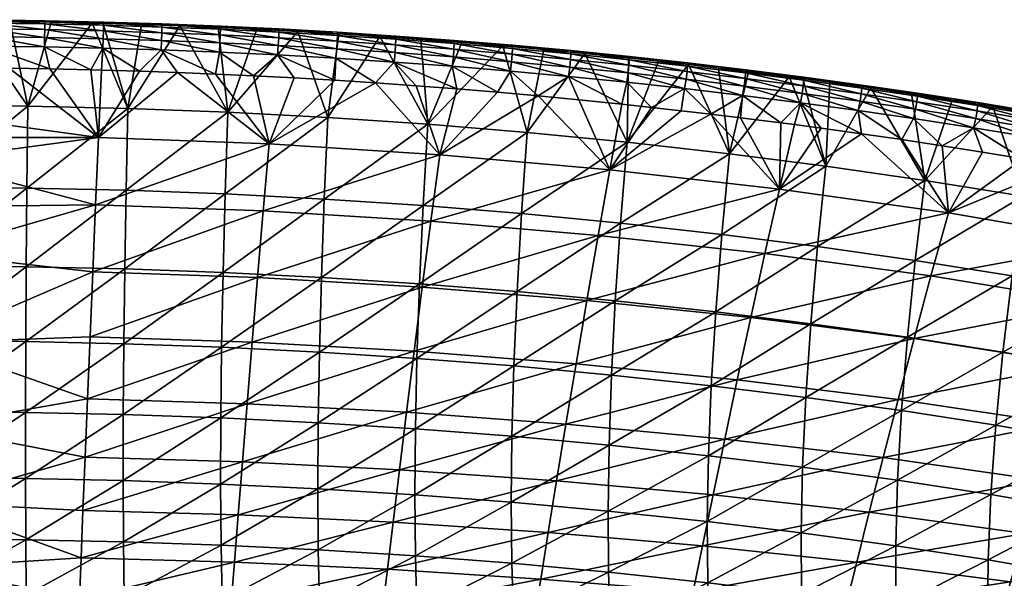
# Model space of a CAD drawing. Header units: millimetres. Extents: x -296 to 288, y -759 to -173.
# Tile 182 of 224: x 4 to 82, y -218 to -173. Entities that reach past the tile are written whole.
import ezdxf

# ---------------------------------------------------------------- set-up
doc = ezdxf.new("R2010")
doc.units = ezdxf.units.MM
doc.header["$MEASUREMENT"] = 0
doc.layers.add('Výchozí', color=7, linetype='Continuous', true_color=0x000000)

msp = doc.modelspace()

# ---------------------------------------------------------------- meshes
at = {"layer": 'Výchozí'}
mesh = msp.add_polyface(dxfattribs=at)
corners = [(-3.632, -173.373, 198.015), (-3.632, -173.487, 196.234), (-6.885, -173.497, 196.234), (-8.264, -173.647, 198.881), (-8.261, -174.097, 199.665), (-3.632, -174.076, 199.657), (-3.632, -173.373, 198.015), (-8.263, -173.394, 198.024), (-3.632, -175.444, 200.804), (-8.256, -174.717, 200.32), (5.633, -173.709, 198.891), (5.632, -173.456, 198.033), (1, -173.394, 198.024), (1.001, -173.647, 198.881), (5.628, -174.158, 199.672), (0.998, -174.097, 199.665), (5.617, -174.778, 200.326), (0.993, -174.717, 200.32), (5.599, -175.523, 200.811), (10.27, -173.811, 198.9), (10.27, -173.558, 198.042), (10.263, -174.26, 199.68), (10.246, -174.879, 200.331), (14.894, -173.953, 198.909), (14.884, -174.402, 199.687), (14.861, -175.019, 200.336), (-3.632, -173.373, 198.015), (-0.378, -173.497, 196.234), (-3.632, -173.487, 196.234), (6.129, -173.577, 196.233), (2.876, -173.527, 196.234), (10.253, -173.67, 196.233), (9.382, -173.647, 196.233), (13.288, -173.758, 196.233), (-3.632, -174.076, 199.657), (-3.632, -175.444, 200.804)]
mesh.append_faces([[corners[k] for k in face] for face in [(0, 1, 2, 2), (3, 4, 5, 5), (6, 3, 5, 5), (7, 0, 2, 2), (8, 5, 9, 9), (4, 9, 5, 5), (10, 11, 12, 12), (10, 12, 13, 13), (14, 10, 13, 13), (14, 13, 15, 15), (16, 14, 15, 15), (16, 15, 17, 17), (18, 16, 17, 17), (19, 20, 11, 11), (19, 11, 10, 10), (21, 19, 10, 10), (21, 10, 14, 14), (22, 21, 14, 14), (22, 14, 16, 16), (23, 20, 19, 19), (24, 19, 21, 21), (25, 21, 22, 22), (26, 27, 28, 28), (11, 29, 30, 30), (12, 30, 27, 27), (20, 31, 32, 32), (20, 33, 31, 31), (29, 11, 20, 20), (29, 20, 32, 32), (13, 12, 26, 26), (11, 30, 12, 12), (13, 34, 15, 15), (26, 34, 13, 13), (12, 27, 26, 26), (34, 35, 17, 17), (15, 34, 17, 17)]])
mesh = msp.add_polyface(dxfattribs=at)
corners = [(-3.632, -173.487, 196.234), (-3.63, -180.171, 173.24), (-6.885, -173.497, 196.234), (-6.857, -177.192, 201.211), (-3.632, -177.182, 201.211), (-3.632, -175.444, 200.804), (-8.247, -175.463, 200.808), (5.599, -175.523, 200.811), (0.993, -174.717, 200.32), (0.984, -175.463, 200.808), (10.219, -175.623, 200.814), (10.246, -174.879, 200.331), (5.617, -174.778, 200.326), (14.824, -175.763, 200.817), (14.861, -175.019, 200.336), (19.435, -175.944, 200.82), (19.482, -175.2, 200.341), (24.1, -175.421, 200.346), (19.51, -174.584, 199.695), (24.044, -176.164, 200.822), (28.716, -175.683, 200.351), (28.757, -175.068, 199.709), (24.135, -174.806, 199.702), (28.651, -176.424, 200.825), (33.377, -175.37, 199.716), (28.775, -174.621, 198.935), (33.331, -175.984, 200.356), (33.256, -176.724, 200.827), (37.994, -175.713, 199.723), (38.017, -175.268, 198.951), (33.398, -174.925, 198.943), (37.943, -176.325, 200.36), (42.634, -175.652, 198.96), (38.018, -175.016, 198.092), (42.608, -176.096, 199.729), (42.552, -176.707, 200.365), (38.622, -175.179, 196.228), (35.378, -174.929, 196.229), (6.041, -177.272, 201.21), (-3.632, -175.444, 200.804), (9.263, -177.341, 201.21), (13.13, -177.45, 201.21)]
mesh.append_faces([[corners[k] for k in face] for face in [(0, 1, 2, 2), (3, 4, 5, 5), (6, 3, 5, 5), (7, 8, 9, 9), (10, 11, 12, 12), (10, 12, 7, 7), (13, 14, 11, 11), (13, 11, 10, 10), (15, 16, 14, 14), (15, 14, 13, 13), (17, 18, 16, 16), (19, 17, 16, 16), (19, 16, 15, 15), (20, 21, 22, 22), (20, 22, 17, 17), (23, 20, 17, 17), (23, 17, 19, 19), (24, 25, 21, 21), (26, 24, 21, 21), (26, 21, 20, 20), (27, 26, 20, 20), (27, 20, 23, 23), (28, 29, 30, 30), (28, 30, 24, 24), (31, 28, 24, 24), (31, 24, 26, 26), (32, 33, 29, 29), (34, 32, 29, 29), (34, 29, 28, 28), (35, 34, 28, 28), (35, 28, 31, 31), (33, 36, 37, 37), (9, 38, 7, 7), (39, 9, 8, 8), (7, 40, 10, 10), (10, 41, 13, 13)]])
mesh = msp.add_polyface(dxfattribs=at)
corners = [(12.06, -186.875, 148.555), (12.204, -180.408, 173.246), (20.116, -180.705, 173.252), (19.898, -187.165, 148.569), (11.951, -193.092, 122.395), (19.732, -193.375, 122.416), (11.877, -199.021, 95.001), (4.215, -186.702, 148.546), (4.287, -180.23, 173.242), (4.162, -192.924, 122.382), (4.127, -198.857, 94.984), (-3.633, -186.644, 148.543), (-3.633, -180.171, 173.24), (-3.633, -192.868, 122.378), (-3.633, -198.802, 94.979), (22.388, -174.128, 196.232), (25.637, -174.299, 196.231), (19.355, -173.988, 196.232), (22.388, -174.128, 196.232), (22.388, -174.128, 196.232), (22.388, -174.128, 196.232), (13.288, -173.758, 196.233), (16.322, -173.864, 196.232), (10.253, -173.67, 196.233), (13.288, -173.758, 196.233), (6.129, -173.577, 196.233), (9.382, -173.647, 196.233), (-0.378, -173.497, 196.234), (2.876, -173.527, 196.234), (2.876, -173.527, 196.234), (6.129, -173.577, 196.233), (9.382, -173.647, 196.233), (10.253, -173.67, 196.233), (16.322, -173.864, 196.232), (19.355, -173.988, 196.232), (-3.632, -173.487, 196.234), (-0.378, -173.497, 196.234), (22.461, -193.777, 200.319), (9.424, -193.322, 200.347), (9.208, -198.47, 198.936), (22.911, -188.509, 201.056), (9.65, -188.026, 201.075), (23.377, -183.212, 201.181), (9.884, -182.7, 201.189), (-3.632, -191.852, 200.604), (-3.632, -188.198, 201.057), (-3.632, -198.957, 198.725), (-3.632, -184.531, 201.187), (-3.632, -182.696, 201.191), (16.134, -177.555, 201.209), (-3.632, -180.86, 201.194), (2.818, -177.222, 201.21), (22.14, -177.816, 201.208), (22.14, -177.816, 201.208), (19.138, -177.677, 201.209), (25.357, -177.984, 201.208), (-0.406, -177.192, 201.211), (6.041, -177.272, 201.21), (10.125, -177.363, 201.21), (9.263, -177.341, 201.21), (13.13, -177.45, 201.21), (-3.632, -177.182, 201.211)]
mesh.append_faces([[corners[k] for k in face] for face in [(0, 1, 2, 2), (0, 2, 3, 3), (4, 0, 3, 3), (4, 3, 5, 5), (6, 4, 5, 5), (7, 8, 1, 1), (7, 1, 0, 0), (9, 7, 0, 0), (9, 0, 4, 4), (10, 9, 4, 4), (11, 12, 8, 8), (11, 8, 7, 7), (13, 11, 7, 7), (13, 7, 9, 9), (14, 13, 9, 9), (15, 16, 2, 2), (17, 18, 2, 2), (19, 20, 2, 2), (21, 22, 1, 1), (23, 24, 1, 1), (25, 26, 8, 8), (27, 28, 8, 8), (29, 30, 8, 8), (31, 32, 1, 1), (33, 34, 2, 2), (35, 36, 12, 12), (22, 2, 1, 1), (26, 1, 8, 8), (12, 36, 8, 8), (37, 38, 39, 39), (40, 41, 38, 38), (40, 38, 37, 37), (42, 43, 41, 41), (42, 41, 40, 40), (44, 41, 45, 45), (38, 44, 46, 46), (47, 45, 41, 41), (48, 47, 43, 43), (46, 39, 38, 38), (47, 41, 43, 43), (42, 49, 43, 43), (41, 44, 38, 38), (43, 50, 48, 48), (51, 50, 43, 43), (42, 52, 53, 53), (42, 53, 54, 54), (42, 55, 52, 52), (49, 42, 54, 54), (56, 50, 51, 51), (57, 51, 43, 43), (58, 59, 43, 43), (60, 43, 49, 49), (60, 58, 43, 43), (59, 57, 43, 43), (50, 56, 61, 61)]])
mesh = msp.add_polyface(dxfattribs=at)
corners = [(14.894, -173.953, 198.909), (14.894, -173.7, 198.051), (10.27, -173.558, 198.042), (14.884, -174.402, 199.687), (10.27, -173.811, 198.9), (14.861, -175.019, 200.336), (10.263, -174.26, 199.68), (19.523, -174.136, 198.917), (19.524, -173.883, 198.059), (19.51, -174.584, 199.695), (19.482, -175.2, 200.341), (24.151, -174.359, 198.926), (24.152, -174.106, 198.067), (24.135, -174.806, 199.702), (24.1, -175.421, 200.346), (28.775, -174.621, 198.935), (28.776, -174.369, 198.076), (28.757, -175.068, 199.709), (33.398, -174.925, 198.943), (33.399, -174.672, 198.084), (33.377, -175.37, 199.716), (38.017, -175.268, 198.951), (38.018, -175.016, 198.092), (16.322, -173.864, 196.232), (13.288, -173.758, 196.233), (22.388, -174.128, 196.232), (19.355, -173.988, 196.232), (25.637, -174.299, 196.231), (22.388, -174.128, 196.232), (28.886, -174.489, 196.23), (32.132, -174.699, 196.23), (35.378, -174.929, 196.229)]
mesh.append_faces([[corners[k] for k in face] for face in [(0, 1, 2, 2), (3, 0, 4, 4), (5, 3, 6, 6), (7, 8, 1, 1), (7, 1, 0, 0), (9, 7, 0, 0), (9, 0, 3, 3), (10, 9, 3, 3), (10, 3, 5, 5), (11, 12, 8, 8), (11, 8, 7, 7), (13, 11, 7, 7), (13, 7, 9, 9), (14, 13, 9, 9), (15, 16, 12, 12), (15, 12, 11, 11), (17, 15, 11, 11), (17, 11, 13, 13), (18, 19, 16, 16), (18, 16, 15, 15), (20, 18, 15, 15), (21, 22, 19, 19), (21, 19, 18, 18), (1, 23, 24, 24), (8, 25, 26, 26), (12, 27, 28, 28), (12, 28, 25, 25), (29, 16, 19, 19), (29, 19, 30, 30), (19, 31, 30, 30), (27, 12, 16, 16), (27, 16, 29, 29), (23, 1, 8, 8), (23, 8, 26, 26), (2, 1, 24, 24), (25, 8, 12, 12), (19, 22, 31, 31)]])
mesh = msp.add_polyface(dxfattribs=at)
corners = [(43.337, -188.724, 148.644), (43.784, -182.303, 173.288), (51.691, -183.078, 173.304), (42.988, -194.894, 122.533), (51.166, -189.479, 148.681), (42.737, -200.781, 95.189), (50.753, -195.631, 122.59), (35.554, -188.09, 148.614), (35.923, -181.654, 173.273), (35.267, -194.276, 122.485), (35.063, -200.177, 95.124), (27.73, -187.57, 148.588), (28.023, -181.12, 173.262), (27.504, -193.769, 122.446), (27.346, -199.682, 95.071), (27.253, -205.272, 66.698), (19.898, -187.165, 148.569), (20.116, -180.705, 173.252), (19.732, -193.375, 122.416), (19.617, -199.298, 95.03), (19.552, -204.895, 66.646), (45.106, -175.739, 196.226), (48.345, -176.05, 196.225), (38.622, -175.179, 196.228), (41.865, -175.449, 196.227), (41.865, -175.449, 196.227), (45.106, -175.739, 196.226), (32.132, -174.699, 196.23), (35.378, -174.929, 196.229), (28.886, -174.489, 196.23), (32.132, -174.699, 196.23), (25.637, -174.299, 196.231), (28.886, -174.489, 196.23), (35.378, -174.929, 196.229), (38.622, -175.179, 196.228), (25.637, -174.299, 196.231), (34.846, -199.607, 198.846), (22.033, -198.897, 198.902), (21.632, -203.781, 196.834), (35.489, -194.534, 200.274), (22.461, -193.777, 200.319), (48.501, -195.594, 200.21), (47.648, -200.603, 198.767), (36.164, -189.314, 201.026), (22.911, -188.509, 201.056), (49.396, -190.442, 200.984), (36.863, -184.065, 201.169), (23.377, -183.212, 201.181), (50.324, -185.258, 201.152), (31.793, -178.379, 201.207), (28.575, -178.172, 201.207), (25.357, -177.984, 201.208), (35.009, -178.607, 201.206), (44.65, -179.407, 201.203), (41.438, -179.121, 201.204), (38.225, -178.854, 201.205), (44.65, -179.407, 201.203), (47.858, -179.714, 201.202)]
mesh.append_faces([[corners[k] for k in face] for face in [(0, 1, 2, 2), (3, 0, 4, 4), (5, 3, 6, 6), (7, 8, 1, 1), (7, 1, 0, 0), (9, 7, 0, 0), (9, 0, 3, 3), (10, 9, 3, 3), (10, 3, 5, 5), (11, 12, 8, 8), (11, 8, 7, 7), (13, 11, 7, 7), (13, 7, 9, 9), (14, 13, 9, 9), (14, 9, 10, 10), (15, 14, 10, 10), (16, 17, 12, 12), (16, 12, 11, 11), (18, 16, 11, 11), (18, 11, 13, 13), (19, 18, 13, 13), (19, 13, 14, 14), (20, 19, 14, 14), (21, 22, 1, 1), (23, 24, 8, 8), (25, 26, 1, 1), (27, 28, 8, 8), (29, 30, 12, 12), (31, 32, 12, 12), (33, 34, 8, 8), (22, 2, 1, 1), (24, 1, 8, 8), (12, 30, 8, 8), (17, 35, 12, 12), (36, 37, 38, 38), (39, 40, 37, 37), (39, 37, 36, 36), (41, 39, 36, 36), (41, 36, 42, 42), (43, 44, 40, 40), (43, 40, 39, 39), (45, 43, 39, 39), (45, 39, 41, 41), (46, 47, 44, 44), (46, 44, 43, 43), (48, 46, 43, 43), (48, 43, 45, 45), (49, 47, 46, 46), (47, 49, 50, 50), (47, 50, 51, 51), (49, 46, 52, 52), (46, 53, 54, 54), (55, 52, 46, 46), (56, 46, 48, 48), (48, 57, 56, 56), (54, 55, 46, 46)]])
mesh = msp.add_polyface(dxfattribs=at)
corners = [(42.634, -175.652, 198.96), (42.634, -175.4, 198.099), (38.018, -175.016, 198.092), (47.247, -176.076, 198.968), (47.247, -175.825, 198.107), (47.219, -176.519, 199.736), (42.608, -176.096, 199.729), (47.157, -177.129, 200.369), (42.552, -176.707, 200.365), (47.055, -177.866, 200.834), (42.459, -177.445, 200.832), (51.863, -176.541, 198.976), (51.864, -176.291, 198.115), (51.832, -176.983, 199.742), (51.764, -177.592, 200.373), (51.653, -178.327, 200.836), (56.353, -178.093, 200.377), (56.232, -178.828, 200.837), (38.622, -175.179, 196.228), (41.865, -175.449, 196.227), (48.345, -176.05, 196.225), (45.106, -175.739, 196.226), (48.345, -176.05, 196.225), (51.797, -176.403, 196.224), (48.345, -176.05, 196.225), (54.17, -176.659, 196.223), (37.859, -177.065, 200.83), (41.438, -179.121, 201.204), (44.65, -179.407, 201.203), (47.858, -179.714, 201.202), (47.858, -179.714, 201.202), (51.277, -180.062, 201.201), (51.277, -180.062, 201.201), (53.625, -180.315, 201.2)]
mesh.append_faces([[corners[k] for k in face] for face in [(0, 1, 2, 2), (3, 4, 1, 1), (3, 1, 0, 0), (5, 3, 0, 0), (5, 0, 6, 6), (7, 5, 6, 6), (7, 6, 8, 8), (9, 7, 8, 8), (9, 8, 10, 10), (11, 12, 4, 4), (11, 4, 3, 3), (13, 11, 3, 3), (13, 3, 5, 5), (14, 13, 5, 5), (14, 5, 7, 7), (15, 14, 7, 7), (15, 7, 9, 9), (16, 13, 14, 14), (17, 14, 15, 15), (18, 2, 1, 1), (18, 1, 19, 19), (20, 21, 4, 4), (22, 20, 4, 4), (4, 21, 19, 19), (4, 19, 1, 1), (12, 23, 24, 24), (12, 24, 4, 4), (12, 25, 23, 23), (26, 27, 10, 10), (10, 27, 28, 28), (10, 28, 9, 9), (9, 28, 29, 29), (9, 29, 30, 30), (9, 30, 31, 31), (9, 31, 15, 15), (15, 32, 33, 33)]])
mesh = msp.add_polyface(dxfattribs=at)
corners = [(-9.982, -233.228, -244.372), (-3.632, -233.171, -244.391), (-3.632, -233.269, -246.185), (-3.632, -223.786, 173.297), (-3.632, -220.832, 180.016), (-9.17, -223.808, 173.297), (-15.763, -215.975, 187.113), (-3.632, -216.726, 186.101), (-3.632, -211.586, 191.364), (-15.633, -219.206, 182.865), (-3.632, -220.832, 180.016), (-3.632, -216.726, 186.101), (-6.857, -177.192, 201.211), (-10.081, -177.222, 201.21), (-3.632, -180.86, 201.194), (-3.632, -177.182, 201.211), (-10.074, -235.722, 137.898), (-3.632, -236.07, 136.774), (-3.632, -232.998, 145.908), (-9.905, -229.76, 155.62), (-3.632, -229.926, 155.043), (-3.632, -226.855, 164.174), (-3.632, -226.855, 164.174), (-3.632, -223.786, 173.297), (-9.17, -223.808, 173.297), (-3.632, -232.998, 145.908), (-3.632, -229.926, 155.043), (37.859, -177.065, 200.83), (37.943, -176.325, 200.36), (33.331, -175.984, 200.356), (33.256, -176.724, 200.827), (42.459, -177.445, 200.832), (42.552, -176.707, 200.365), (0.984, -175.463, 200.808), (2.818, -177.222, 201.21), (6.041, -177.272, 201.21), (-0.406, -177.192, 201.211), (-3.632, -175.444, 200.804), (-3.632, -177.182, 201.211), (-0.406, -177.192, 201.211), (5.599, -175.523, 200.811), (6.041, -177.272, 201.21), (9.263, -177.341, 201.21), (14.824, -175.763, 200.817), (16.134, -177.555, 201.209), (19.138, -177.677, 201.209), (19.435, -175.944, 200.82), (10.219, -175.623, 200.814), (10.125, -177.363, 201.21), (13.13, -177.45, 201.21), (24.044, -176.164, 200.822), (25.357, -177.984, 201.208), (28.575, -178.172, 201.207), (28.651, -176.424, 200.825), (35.009, -178.607, 201.206), (38.225, -178.854, 201.205), (38.225, -178.854, 201.205), (41.438, -179.121, 201.204), (31.793, -178.379, 201.207), (19.138, -177.677, 201.209), (22.14, -177.816, 201.208), (9.263, -177.341, 201.21), (22.14, -177.816, 201.208)]
mesh.append_faces([[corners[k] for k in face] for face in [(0, 1, 2, 2), (3, 4, 5, 5), (6, 7, 8, 8), (9, 10, 11, 11), (12, 13, 14, 14), (14, 15, 12, 12), (16, 17, 18, 18), (19, 20, 21, 21), (22, 23, 24, 24), (19, 25, 26, 26), (27, 28, 29, 29), (27, 29, 30, 30), (31, 32, 28, 28), (31, 28, 27, 27), (33, 34, 35, 35), (36, 37, 38, 38), (33, 37, 36, 36), (39, 34, 33, 33), (40, 41, 42, 42), (43, 44, 45, 45), (43, 45, 46, 46), (47, 48, 49, 49), (50, 51, 52, 52), (50, 52, 53, 53), (30, 54, 55, 55), (30, 55, 27, 27), (27, 56, 57, 57), (53, 52, 58, 58), (53, 58, 30, 30), (46, 59, 60, 60), (46, 60, 50, 50), (48, 47, 61, 61), (50, 60, 62, 62), (44, 43, 49, 49), (30, 58, 54, 54), (51, 50, 62, 62)]])
mesh = msp.add_polyface(dxfattribs=at)
corners = [(66.742, -191.331, 148.771), (67.416, -184.972, 173.345), (75.241, -186.093, 173.368), (66.206, -197.44, 122.731), (74.474, -192.424, 148.823), (65.81, -203.274, 95.464), (73.857, -198.506, 122.815), (59.172, -190.374, 148.724), (59.775, -183.994, 173.324), (58.696, -196.505, 122.658), (58.346, -202.357, 95.362), (51.166, -189.479, 148.681), (51.691, -183.078, 173.304), (50.753, -195.631, 122.59), (50.453, -201.502, 95.268), (43.337, -188.724, 148.644), (42.988, -194.894, 122.533), (42.737, -200.781, 95.189), (70.956, -178.773, 196.216), (67.733, -178.326, 196.218), (67.732, -178.326, 196.218), (65.583, -178.039, 196.219), (67.732, -178.326, 196.218), (61.279, -177.49, 196.22), (64.507, -177.899, 196.219), (56.541, -176.925, 196.222), (58.911, -177.203, 196.221), (61.279, -177.49, 196.22), (64.507, -177.899, 196.219), (65.583, -178.039, 196.219), (51.797, -176.403, 196.224), (54.17, -176.659, 196.223), (48.345, -176.05, 196.225), (51.797, -176.403, 196.224), (48.345, -176.05, 196.225), (56.541, -176.925, 196.222), (61.46, -196.953, 200.128), (48.501, -195.594, 200.21), (47.648, -200.603, 198.767), (60.398, -201.879, 198.666), (74.388, -198.614, 200.028), (73.119, -203.437, 198.542), (62.574, -191.887, 200.929), (49.396, -190.442, 200.984), (75.72, -193.652, 200.863), (63.729, -186.789, 201.13), (50.324, -185.258, 201.152), (77.101, -188.658, 201.104), (70.234, -182.401, 201.193), (64.916, -181.677, 201.196), (63.852, -181.539, 201.196), (58.315, -180.852, 201.198), (67.044, -181.96, 201.195), (67.044, -181.96, 201.195), (64.916, -181.677, 201.196), (67.044, -181.96, 201.195), (55.971, -180.578, 201.199), (53.625, -180.315, 201.2), (51.277, -180.062, 201.201), (60.658, -181.136, 201.197), (53.625, -180.315, 201.2), (47.858, -179.714, 201.202), (47.858, -179.714, 201.202)]
mesh.append_faces([[corners[k] for k in face] for face in [(0, 1, 2, 2), (3, 0, 4, 4), (5, 3, 6, 6), (7, 8, 1, 1), (7, 1, 0, 0), (9, 7, 0, 0), (9, 0, 3, 3), (10, 9, 3, 3), (10, 3, 5, 5), (11, 12, 8, 8), (11, 8, 7, 7), (13, 11, 7, 7), (13, 7, 9, 9), (14, 13, 9, 9), (14, 9, 10, 10), (15, 12, 11, 11), (16, 11, 13, 13), (17, 13, 14, 14), (18, 1, 19, 19), (20, 19, 1, 1), (21, 22, 1, 1), (23, 24, 8, 8), (25, 26, 8, 8), (26, 27, 8, 8), (28, 29, 1, 1), (30, 31, 12, 12), (32, 33, 12, 12), (34, 32, 12, 12), (31, 35, 12, 12), (18, 2, 1, 1), (24, 1, 8, 8), (12, 35, 8, 8), (36, 37, 38, 38), (36, 38, 39, 39), (40, 36, 39, 39), (40, 39, 41, 41), (42, 43, 37, 37), (42, 37, 36, 36), (44, 42, 36, 36), (45, 46, 43, 43), (45, 43, 42, 42), (47, 45, 42, 42), (45, 47, 48, 48), (49, 50, 45, 45), (46, 45, 51, 51), (45, 48, 52, 52), (45, 53, 54, 54), (45, 52, 55, 55), (56, 46, 51, 51), (57, 58, 46, 46), (50, 59, 45, 45), (59, 51, 45, 45), (60, 46, 56, 56), (46, 58, 61, 61), (61, 62, 46, 46)]])
mesh = msp.add_polyface(dxfattribs=at)
corners = [(56.461, -177.046, 198.983), (56.462, -176.795, 198.122), (51.864, -176.291, 198.115), (51.863, -176.541, 198.976), (56.427, -177.487, 199.749), (51.832, -176.983, 199.742), (56.353, -178.093, 200.377), (56.232, -178.828, 200.837), (51.764, -177.592, 200.373), (61.063, -177.59, 198.991), (61.064, -177.341, 198.129), (61.025, -178.03, 199.755), (60.945, -178.635, 200.381), (60.814, -179.368, 200.839), (65.659, -178.173, 198.999), (65.661, -177.924, 198.137), (65.618, -178.612, 199.761), (65.531, -179.215, 200.385), (65.39, -179.946, 200.841), (58.911, -177.203, 196.221), (56.541, -176.925, 196.222), (54.17, -176.659, 196.223), (61.279, -177.49, 196.22), (64.507, -177.899, 196.219), (58.911, -177.203, 196.221), (51.653, -178.327, 200.836), (53.625, -180.315, 201.2), (55.971, -180.578, 201.199), (58.315, -180.852, 201.198), (60.658, -181.136, 201.197), (63.852, -181.539, 201.196)]
mesh.append_faces([[corners[k] for k in face] for face in [(0, 1, 2, 2), (0, 2, 3, 3), (4, 0, 3, 3), (4, 3, 5, 5), (6, 4, 5, 5), (7, 6, 8, 8), (9, 10, 1, 1), (9, 1, 0, 0), (11, 9, 0, 0), (11, 0, 4, 4), (12, 11, 4, 4), (12, 4, 6, 6), (13, 12, 6, 6), (13, 6, 7, 7), (14, 15, 10, 10), (14, 10, 9, 9), (16, 14, 9, 9), (16, 9, 11, 11), (17, 16, 11, 11), (17, 11, 12, 12), (18, 17, 12, 12), (18, 12, 13, 13), (1, 19, 20, 20), (1, 20, 21, 21), (22, 10, 15, 15), (22, 15, 23, 23), (10, 22, 24, 24), (1, 21, 2, 2), (1, 10, 24, 24), (7, 25, 26, 26), (7, 27, 28, 28), (7, 28, 13, 13), (7, 26, 27, 27), (13, 28, 29, 29), (30, 18, 13, 13), (30, 13, 29, 29)]])
mesh = msp.add_polyface(dxfattribs=at)
corners = [(70.25, -178.794, 199.006), (70.253, -178.546, 198.144), (65.661, -177.924, 198.137), (65.659, -178.173, 198.999), (70.206, -179.231, 199.767), (65.618, -178.612, 199.761), (70.113, -179.833, 200.389), (65.531, -179.215, 200.385), (69.963, -180.562, 200.842), (65.39, -179.946, 200.841), (74.647, -179.429, 199.013), (74.65, -179.181, 198.15), (74.6, -179.864, 199.772), (74.502, -180.464, 200.392), (74.342, -181.192, 200.843), (79.26, -181.198, 200.395), (79.091, -181.924, 200.844), (67.732, -178.326, 196.218), (65.583, -178.039, 196.219), (64.507, -177.899, 196.219), (70.956, -178.773, 196.216), (67.733, -178.326, 196.218), (74.176, -179.241, 196.215), (74.176, -179.241, 196.215), (77.392, -179.732, 196.213), (67.733, -178.326, 196.218), (70.234, -182.401, 201.193), (73.423, -182.863, 201.192), (67.044, -181.96, 201.195), (73.423, -182.863, 201.192), (76.609, -183.348, 201.19), (63.852, -181.539, 201.196), (64.916, -181.677, 201.196), (67.044, -181.96, 201.195), (73.423, -182.863, 201.192)]
mesh.append_faces([[corners[k] for k in face] for face in [(0, 1, 2, 2), (0, 2, 3, 3), (4, 0, 3, 3), (4, 3, 5, 5), (6, 4, 5, 5), (6, 5, 7, 7), (8, 6, 7, 7), (8, 7, 9, 9), (10, 11, 1, 1), (10, 1, 0, 0), (12, 10, 0, 0), (12, 0, 4, 4), (13, 12, 4, 4), (13, 4, 6, 6), (14, 13, 6, 6), (14, 6, 8, 8), (15, 12, 13, 13), (16, 13, 14, 14), (2, 17, 18, 18), (2, 18, 19, 19), (1, 20, 21, 21), (11, 22, 23, 23), (20, 1, 11, 11), (20, 11, 23, 23), (11, 24, 22, 22), (2, 25, 17, 17), (2, 1, 21, 21), (8, 26, 27, 27), (8, 27, 14, 14), (9, 28, 26, 26), (9, 26, 8, 8), (14, 29, 30, 30), (9, 31, 32, 32), (9, 33, 28, 28), (33, 9, 32, 32), (29, 14, 34, 34)]])
mesh = msp.add_polyface(dxfattribs=at)
corners = [(89.736, -195.027, 148.945), (90.754, -188.774, 173.423), (98.437, -190.382, 173.455), (97.279, -196.588, 149.018), (88.887, -201.034, 123.008), (96.306, -202.55, 123.124), (88.215, -206.775, 95.849), (82.136, -193.647, 148.88), (83.021, -187.352, 173.394), (81.409, -199.695, 122.906), (80.847, -205.472, 95.706), (74.474, -192.424, 148.823), (75.241, -186.093, 173.368), (73.857, -198.506, 122.815), (73.393, -204.316, 95.579), (66.742, -191.331, 148.771), (66.206, -197.44, 122.731), (65.81, -203.274, 95.464), (93.407, -182.588, 196.203), (96.593, -183.251, 196.202), (87.017, -181.358, 196.207), (90.215, -181.958, 196.205), (90.215, -181.958, 196.205), (93.407, -182.588, 196.203), (87.017, -181.358, 196.207), (87.017, -181.358, 196.207), (83.813, -180.789, 196.209), (87.017, -181.358, 196.207), (80.605, -180.247, 196.211), (83.813, -180.789, 196.209), (77.392, -179.732, 196.213), (80.605, -180.247, 196.211), (74.176, -179.241, 196.215), (77.392, -179.732, 196.213), (70.956, -178.773, 196.216), (74.176, -179.241, 196.215), (74.176, -179.241, 196.215), (74.176, -179.241, 196.215), (87.266, -200.649, 199.908), (74.388, -198.614, 200.028), (73.119, -203.437, 198.542), (85.797, -205.342, 198.395), (100.032, -203.135, 199.769), (75.72, -193.652, 200.863), (61.46, -196.953, 200.128), (88.809, -195.821, 200.784), (101.775, -198.478, 200.691), (77.101, -188.658, 201.104), (62.574, -191.887, 200.929), (90.409, -190.958, 201.072), (103.584, -193.785, 201.034), (82.973, -184.391, 201.187), (79.793, -183.856, 201.188), (76.609, -183.348, 201.19), (86.147, -184.953, 201.185), (82.973, -184.391, 201.187), (73.423, -182.863, 201.192), (73.423, -182.863, 201.192), (70.234, -182.401, 201.193), (98.766, -187.505, 201.177), (92.474, -186.166, 201.181), (89.315, -185.544, 201.183), (86.147, -184.953, 201.185), (86.147, -184.953, 201.185), (95.624, -186.819, 201.179)]
mesh.append_faces([[corners[k] for k in face] for face in [(0, 1, 2, 2), (0, 2, 3, 3), (4, 0, 3, 3), (4, 3, 5, 5), (6, 4, 5, 5), (7, 8, 1, 1), (7, 1, 0, 0), (9, 7, 0, 0), (9, 0, 4, 4), (10, 9, 4, 4), (11, 12, 8, 8), (11, 8, 7, 7), (13, 11, 7, 7), (13, 7, 9, 9), (14, 13, 9, 9), (15, 12, 11, 11), (16, 11, 13, 13), (17, 13, 14, 14), (1, 18, 19, 19), (1, 20, 21, 21), (1, 22, 23, 23), (8, 24, 25, 25), (8, 25, 1, 1), (2, 1, 19, 19), (8, 26, 27, 27), (8, 28, 29, 29), (12, 30, 31, 31), (12, 31, 8, 8), (32, 33, 12, 12), (34, 35, 12, 12), (36, 37, 12, 12), (38, 39, 40, 40), (38, 40, 41, 41), (42, 38, 41, 41), (43, 44, 39, 39), (45, 43, 39, 39), (45, 39, 38, 38), (46, 45, 38, 38), (46, 38, 42, 42), (47, 48, 43, 43), (49, 47, 43, 43), (49, 43, 45, 45), (50, 49, 45, 45), (51, 52, 47, 47), (47, 52, 53, 53), (54, 55, 47, 47), (56, 47, 53, 53), (47, 56, 57, 57), (47, 57, 58, 58), (49, 50, 59, 59), (49, 60, 61, 61), (49, 62, 63, 63), (49, 59, 64, 64), (49, 64, 60, 60), (61, 62, 49, 49), (63, 47, 49, 49)]])
mesh = msp.add_polyface(dxfattribs=at)
corners = [(79.413, -180.166, 199.02), (79.416, -179.919, 198.157), (74.65, -179.181, 198.15), (74.647, -179.429, 199.013), (79.364, -180.6, 199.778), (74.6, -179.864, 199.772), (79.26, -181.198, 200.395), (79.091, -181.924, 200.844), (74.502, -180.464, 200.392), (83.982, -180.926, 199.027), (83.985, -180.681, 198.164), (83.931, -181.359, 199.783), (83.822, -181.955, 200.398), (83.644, -182.679, 200.845), (88.542, -181.743, 199.034), (88.545, -181.499, 198.17), (88.489, -182.174, 199.789), (88.374, -182.768, 200.401), (88.187, -183.49, 200.846), (80.605, -180.247, 196.211), (77.392, -179.732, 196.213), (83.813, -180.789, 196.209), (87.017, -181.358, 196.207), (87.017, -181.358, 196.207), (79.793, -183.856, 201.188), (82.973, -184.391, 201.187), (86.147, -184.953, 201.185), (74.342, -181.192, 200.843), (76.609, -183.348, 201.19), (86.147, -184.953, 201.185), (89.315, -185.544, 201.183)]
mesh.append_faces([[corners[k] for k in face] for face in [(0, 1, 2, 2), (0, 2, 3, 3), (4, 0, 3, 3), (4, 3, 5, 5), (6, 4, 5, 5), (7, 6, 8, 8), (9, 10, 1, 1), (9, 1, 0, 0), (11, 9, 0, 0), (11, 0, 4, 4), (12, 11, 4, 4), (12, 4, 6, 6), (13, 12, 6, 6), (13, 6, 7, 7), (14, 15, 10, 10), (14, 10, 9, 9), (16, 14, 9, 9), (16, 9, 11, 11), (17, 16, 11, 11), (17, 11, 12, 12), (18, 17, 12, 12), (18, 12, 13, 13), (1, 19, 20, 20), (21, 10, 15, 15), (21, 15, 22, 22), (15, 23, 22, 22), (19, 1, 10, 10), (19, 10, 21, 21), (2, 1, 20, 20), (7, 24, 25, 25), (7, 25, 13, 13), (13, 25, 26, 26), (13, 26, 18, 18), (27, 28, 7, 7), (18, 26, 29, 29), (30, 18, 29, 29), (24, 7, 28, 28)]])
mesh = msp.add_polyface(dxfattribs=at)
corners = [(11.877, -199.021, 95.001), (19.732, -193.375, 122.416), (19.617, -199.298, 95.03), (11.837, -204.623, 66.61), (19.552, -204.895, 66.646), (11.83, -209.858, 37.456), (19.536, -210.128, 37.5), (11.856, -214.689, 7.775), (19.57, -214.959, 7.827), (11.913, -219.077, -22.198), (19.65, -219.351, -22.137), (12, -222.983, -52.228), (4.127, -198.857, 94.984), (11.951, -193.092, 122.395), (4.109, -204.462, 66.589), (4.107, -209.7, 37.43), (4.122, -214.531, 7.744), (4.152, -218.917, -22.235), (4.197, -222.819, -52.27), (-3.633, -198.802, 94.979), (4.162, -192.924, 122.382), (-3.634, -204.408, 66.582), (-3.634, -209.647, 37.421), (-3.634, -214.478, 7.734), (-3.634, -218.864, -22.247), (-3.634, -222.764, -52.284), (20.369, -219.525, 182.84), (8.37, -219.206, 182.865), (8.262, -221.86, 178.231), (20.155, -222.166, 178.213), (32.348, -220.054, 182.797), (20.626, -216.308, 187.081), (8.5, -215.975, 187.113), (20.925, -212.561, 190.877), (8.65, -212.208, 190.913), (21.261, -208.37, 194.138), (8.82, -207.995, 194.177), (21.632, -203.781, 196.834), (9.006, -203.381, 196.872), (22.033, -198.897, 198.902), (9.208, -198.47, 198.936), (22.461, -193.777, 200.319), (-3.632, -211.586, 191.364), (-3.632, -216.726, 186.101), (-3.632, -220.832, 180.016), (-3.632, -205.603, 195.612), (-3.632, -198.957, 198.725)]
mesh.append_faces([[corners[k] for k in face] for face in [(0, 1, 2, 2), (3, 0, 2, 2), (3, 2, 4, 4), (5, 3, 4, 4), (5, 4, 6, 6), (7, 5, 6, 6), (7, 6, 8, 8), (9, 7, 8, 8), (9, 8, 10, 10), (11, 9, 10, 10), (12, 13, 0, 0), (14, 12, 0, 0), (14, 0, 3, 3), (15, 14, 3, 3), (15, 3, 5, 5), (16, 15, 5, 5), (16, 5, 7, 7), (17, 16, 7, 7), (17, 7, 9, 9), (18, 17, 9, 9), (19, 20, 12, 12), (21, 19, 12, 12), (21, 12, 14, 14), (22, 21, 14, 14), (22, 14, 15, 15), (23, 22, 15, 15), (23, 15, 16, 16), (24, 23, 16, 16), (24, 16, 17, 17), (25, 24, 17, 17), (25, 17, 18, 18), (26, 27, 28, 28), (26, 28, 29, 29), (30, 26, 29, 29), (31, 32, 27, 27), (31, 27, 26, 26), (33, 34, 32, 32), (33, 32, 31, 31), (35, 36, 34, 34), (35, 34, 33, 33), (37, 38, 36, 36), (37, 36, 35, 35), (39, 40, 38, 38), (39, 38, 37, 37), (41, 40, 39, 39), (32, 42, 43, 43), (27, 43, 44, 44), (43, 27, 32, 32), (42, 32, 34, 34), (34, 36, 42, 42), (45, 36, 38, 38), (45, 38, 46, 46), (42, 36, 45, 45), (46, 38, 40, 40), (44, 28, 27, 27)]])
mesh = msp.add_polyface(dxfattribs=at)
corners = [(42.582, -206.35, 66.849), (42.737, -200.781, 95.189), (50.453, -201.502, 95.268), (50.264, -207.058, 66.95), (42.525, -211.567, 37.748), (50.189, -212.269, 37.873), (42.564, -216.398, 8.124), (50.226, -217.1, 8.273), (42.701, -220.809, -21.789), (50.377, -221.521, -21.614), (34.941, -205.757, 66.766), (35.063, -200.177, 95.124), (34.9, -210.98, 37.646), (34.94, -215.811, 8.001), (35.061, -220.214, -21.933), (35.261, -224.153, -51.921), (27.253, -205.272, 66.698), (27.226, -210.501, 37.563), (27.264, -215.332, 7.903), (27.366, -219.728, -22.049), (27.532, -223.654, -52.055), (19.552, -204.895, 66.646), (27.346, -199.682, 95.071), (19.536, -210.128, 37.5), (19.57, -214.959, 7.827), (19.65, -219.351, -22.137), (19.778, -223.265, -52.157), (44.339, -220.796, 182.736), (32.348, -220.054, 182.797), (32.027, -222.676, 178.183), (32.735, -216.864, 187.028), (20.626, -216.308, 187.081), (20.369, -219.525, 182.84), (44.85, -217.642, 186.953), (56.92, -218.64, 186.857), (33.183, -213.148, 190.816), (20.925, -212.561, 190.877), (45.443, -213.972, 190.731), (57.657, -215.027, 190.622), (33.687, -208.995, 194.075), (21.261, -208.37, 194.138), (46.111, -209.87, 193.986), (34.244, -204.447, 196.772), (21.632, -203.781, 196.834), (46.849, -205.38, 196.685), (34.846, -199.607, 198.846), (47.648, -200.603, 198.767)]
mesh.append_faces([[corners[k] for k in face] for face in [(0, 1, 2, 2), (0, 2, 3, 3), (4, 0, 3, 3), (4, 3, 5, 5), (6, 4, 5, 5), (6, 5, 7, 7), (8, 6, 7, 7), (8, 7, 9, 9), (10, 11, 1, 1), (10, 1, 0, 0), (12, 10, 0, 0), (12, 0, 4, 4), (13, 12, 4, 4), (13, 4, 6, 6), (14, 13, 6, 6), (14, 6, 8, 8), (15, 14, 8, 8), (16, 11, 10, 10), (17, 16, 10, 10), (17, 10, 12, 12), (18, 17, 12, 12), (18, 12, 13, 13), (19, 18, 13, 13), (19, 13, 14, 14), (20, 19, 14, 14), (21, 22, 16, 16), (23, 21, 16, 16), (23, 16, 17, 17), (24, 23, 17, 17), (24, 17, 18, 18), (25, 24, 18, 18), (25, 18, 19, 19), (26, 25, 19, 19), (27, 28, 29, 29), (30, 31, 32, 32), (30, 32, 28, 28), (33, 30, 28, 28), (33, 28, 27, 27), (34, 33, 27, 27), (35, 36, 31, 31), (35, 31, 30, 30), (37, 35, 30, 30), (37, 30, 33, 33), (38, 37, 33, 33), (39, 40, 36, 36), (39, 36, 35, 35), (41, 39, 35, 35), (41, 35, 37, 37), (42, 43, 40, 40), (42, 40, 39, 39), (44, 42, 39, 39), (44, 39, 41, 41), (45, 43, 42, 42), (46, 45, 42, 42), (46, 42, 44, 44)]])
mesh = msp.add_polyface(dxfattribs=at)
corners = [(88.215, -206.775, 95.849), (96.306, -202.55, 123.124), (95.528, -208.253, 96.01), (87.73, -212.231, 67.703), (94.955, -213.681, 67.913), (87.438, -217.385, 38.808), (94.597, -218.819, 39.07), (87.348, -222.216, 9.399), (94.463, -223.652, 9.716), (87.469, -226.707, -20.286), (80.847, -205.472, 95.706), (88.887, -201.034, 123.008), (80.455, -210.957, 67.518), (80.237, -216.127, 38.578), (80.2, -220.96, 9.121), (80.349, -225.434, -20.614), (73.393, -204.316, 95.579), (81.409, -199.695, 122.906), (73.083, -209.826, 67.354), (72.932, -215.012, 38.373), (72.94, -219.847, 8.875), (73.112, -224.308, -20.905), (73.449, -228.368, -50.73), (65.554, -208.803, 67.203), (80.124, -224.302, 182.452), (67.585, -225.427, 178.024), (79.405, -226.761, 177.946), (91.987, -225.941, 182.32), (80.995, -221.328, 186.6), (68.966, -219.859, 186.739), (68.21, -222.909, 182.565), (92.962, -223.073, 186.436), (104.872, -225.207, 186.188), (82.009, -217.878, 190.331), (69.844, -216.316, 190.489), (94.102, -219.746, 190.146), (106.129, -222.027, 189.88), (83.154, -214.028, 193.566), (70.836, -212.362, 193.732), (95.391, -216.035, 193.373), (107.554, -218.48, 193.103), (84.422, -209.82, 196.273), (71.932, -208.037, 196.436), (96.821, -211.978, 196.084), (85.797, -205.342, 198.395), (73.119, -203.437, 198.542), (98.372, -207.662, 198.224), (100.032, -203.135, 199.769), (73.718, -228.074, 173.175)]
mesh.append_faces([[corners[k] for k in face] for face in [(0, 1, 2, 2), (3, 0, 2, 2), (3, 2, 4, 4), (5, 3, 4, 4), (5, 4, 6, 6), (7, 5, 6, 6), (7, 6, 8, 8), (9, 7, 8, 8), (10, 11, 0, 0), (12, 10, 0, 0), (12, 0, 3, 3), (13, 12, 3, 3), (13, 3, 5, 5), (14, 13, 5, 5), (14, 5, 7, 7), (15, 14, 7, 7), (15, 7, 9, 9), (16, 17, 10, 10), (18, 16, 10, 10), (18, 10, 12, 12), (19, 18, 12, 12), (19, 12, 13, 13), (20, 19, 13, 13), (20, 13, 14, 14), (21, 20, 14, 14), (21, 14, 15, 15), (22, 21, 15, 15), (23, 16, 18, 18), (24, 25, 26, 26), (27, 24, 26, 26), (28, 29, 30, 30), (28, 30, 24, 24), (31, 28, 24, 24), (31, 24, 27, 27), (32, 31, 27, 27), (33, 34, 29, 29), (33, 29, 28, 28), (35, 33, 28, 28), (35, 28, 31, 31), (36, 35, 31, 31), (37, 38, 34, 34), (37, 34, 33, 33), (39, 37, 33, 33), (39, 33, 35, 35), (40, 39, 35, 35), (41, 42, 38, 38), (41, 38, 37, 37), (43, 41, 37, 37), (43, 37, 39, 39), (44, 45, 42, 42), (44, 42, 41, 41), (46, 44, 41, 41), (46, 41, 43, 43), (47, 44, 46, 46), (48, 26, 25, 25)]])
mesh = msp.add_polyface(dxfattribs=at)
corners = [(65.554, -208.803, 67.203), (65.81, -203.274, 95.464), (73.393, -204.316, 95.579), (65.441, -213.999, 38.187), (73.083, -209.826, 67.354), (72.932, -215.012, 38.373), (65.471, -218.834, 8.65), (72.94, -219.847, 8.875), (65.646, -223.28, -21.17), (73.112, -224.308, -20.905), (65.967, -227.309, -51.038), (58.123, -207.9, 67.071), (58.346, -202.357, 95.362), (58.029, -213.103, 38.023), (58.065, -217.936, 8.453), (58.229, -222.368, -21.402), (58.525, -226.37, -51.306), (50.264, -207.058, 66.95), (50.453, -201.502, 95.268), (50.189, -212.269, 37.873), (50.226, -217.1, 8.273), (50.377, -221.521, -21.614), (50.642, -225.498, -51.552), (42.935, -224.765, -51.755), (56.287, -221.748, 182.659), (43.915, -223.391, 178.142), (55.761, -224.308, 178.088), (68.21, -222.909, 182.565), (67.585, -225.427, 178.024), (80.124, -224.302, 182.452), (56.92, -218.64, 186.857), (44.339, -220.796, 182.736), (68.966, -219.859, 186.739), (57.657, -215.027, 190.622), (44.85, -217.642, 186.953), (69.844, -216.316, 190.489), (58.487, -210.992, 193.871), (46.111, -209.87, 193.986), (45.443, -213.972, 190.731), (70.836, -212.362, 193.732), (59.405, -206.577, 196.572), (46.849, -205.38, 196.685), (71.932, -208.037, 196.436), (60.398, -201.879, 198.666), (47.648, -200.603, 198.767), (73.119, -203.437, 198.542), (55.349, -226.276, 173.226), (62.45, -226.913, 173.208), (69.541, -227.621, 173.188), (73.718, -228.074, 173.175), (55.349, -226.276, 173.226), (48.002, -225.693, 173.243), (62.45, -226.913, 173.208)]
mesh.append_faces([[corners[k] for k in face] for face in [(0, 1, 2, 2), (3, 0, 4, 4), (3, 4, 5, 5), (6, 3, 5, 5), (6, 5, 7, 7), (8, 6, 7, 7), (8, 7, 9, 9), (10, 8, 9, 9), (11, 12, 1, 1), (11, 1, 0, 0), (13, 11, 0, 0), (13, 0, 3, 3), (14, 13, 3, 3), (14, 3, 6, 6), (15, 14, 6, 6), (15, 6, 8, 8), (16, 15, 8, 8), (16, 8, 10, 10), (17, 18, 12, 12), (17, 12, 11, 11), (19, 17, 11, 11), (19, 11, 13, 13), (20, 19, 13, 13), (20, 13, 14, 14), (21, 20, 14, 14), (21, 14, 15, 15), (22, 21, 15, 15), (22, 15, 16, 16), (23, 21, 22, 22), (24, 25, 26, 26), (27, 24, 26, 26), (27, 26, 28, 28), (29, 27, 28, 28), (30, 31, 24, 24), (32, 30, 24, 24), (32, 24, 27, 27), (33, 34, 30, 30), (35, 33, 30, 30), (35, 30, 32, 32), (36, 37, 38, 38), (36, 38, 33, 33), (39, 36, 33, 33), (39, 33, 35, 35), (40, 41, 37, 37), (40, 37, 36, 36), (42, 40, 36, 36), (42, 36, 39, 39), (43, 44, 41, 41), (43, 41, 40, 40), (45, 43, 40, 40), (45, 40, 42, 42), (46, 47, 26, 26), (48, 49, 28, 28), (50, 26, 51, 51), (52, 28, 26, 26)]])

doc.saveas('drawing.dxf')
